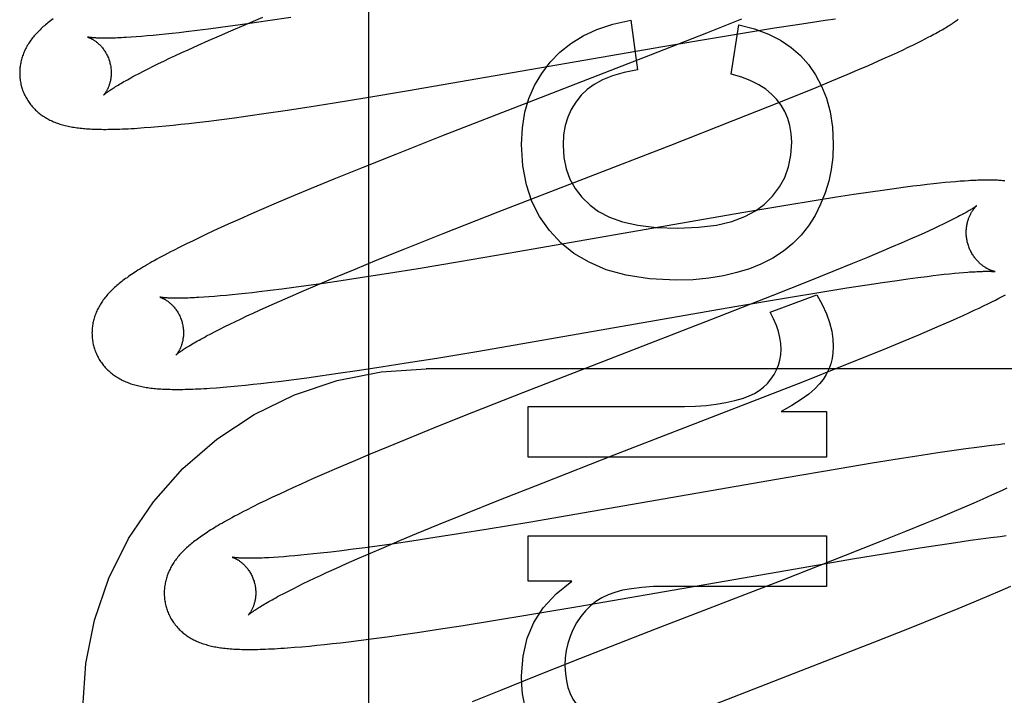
# Model space of a CAD drawing. Header units: inches. Extents: x 0 to 293, y 0 to 190.
# Tile 28 of 75: x 96.126 to 96.341, y 96.919 to 97.067. Entities that reach past the tile are written whole.
import ezdxf

# ---------------------------------------------------------------- set-up
doc = ezdxf.new("R2010")
doc.units = ezdxf.units.IN
doc.header["$LTSCALE"] = 16.12069
doc.header["$MEASUREMENT"] = 0
doc.linetypes.add('HIDDEN', pattern=[0.2, 0.1, -0.1])
doc.layers.add('DEFAULT_2', color=8, linetype='HIDDEN')

msp = doc.modelspace()

# ---------------------------------------------------------------- linework, layer by layer
at = {"layer": 'DEFAULT_2', "color": 8, "linetype": 'HIDDEN'}
for p, q in [((96.20216, 93.52196), (96.20216, 99.02247)), ((96.17197, 97.0646), (96.17541, 97.06607)), ((96.17616, 97.0662), (96.17243, 97.06567)), ((96.17541, 97.06607), (96.17899, 97.06757)), ((96.18005, 97.06677), (96.17616, 97.0662)), ((96.18509, 97.06753), (96.18005, 97.06677)), ((96.25941, 97.06693), (96.26083, 97.05606)), ((96.28359, 97.06715), (96.27593, 97.0641)), ((96.29526, 97.06594), (96.29864, 97.06645)), ((96.29864, 97.06645), (96.30185, 97.06691)), ((96.30185, 97.06691), (96.30413, 97.06723)), ((96.15917, 97.06402), (96.15772, 97.06386)), ((96.16067, 97.06418), (96.15917, 97.06402)), ((96.16221, 97.06436), (96.16067, 97.06418)), ((96.16462, 97.06465), (96.16221, 97.06436)), ((96.16713, 97.06496), (96.16462, 97.06465)), ((96.16973, 97.06531), (96.16713, 97.06496)), ((96.16949, 97.06353), (96.17197, 97.0646)), ((96.17243, 97.06567), (96.16973, 97.06531)), ((96.27593, 97.0641), (96.26361, 97.05929)), ((96.2781, 97.06318), (96.28511, 97.06433)), ((96.28133, 97.05514), (96.28299, 97.06588)), ((96.28511, 97.06433), (96.29079, 97.06525)), ((96.29079, 97.06525), (96.29526, 97.06594)), ((96.15129, 97.06329), (96.15018, 97.06321)), ((96.15247, 97.06338), (96.15129, 97.06329)), ((96.1537, 97.06348), (96.15247, 97.06338)), ((96.15499, 97.0636), (96.1537, 97.06348)), ((96.15633, 97.06372), (96.15499, 97.0636)), ((96.15772, 97.06386), (96.15633, 97.06372)), ((96.16482, 97.06147), (96.16711, 97.06248)), ((96.16711, 97.06248), (96.16949, 97.06353)), ((96.26635, 97.06118), (96.2781, 97.06318)), ((96.32102, 97.06151), (96.32199, 97.06198)), ((96.32199, 97.06198), (96.32288, 97.06243)), ((96.32288, 97.06243), (96.32372, 97.06285)), ((96.32372, 97.06285), (96.3245, 97.06326)), ((96.1599, 97.05922), (96.16125, 97.05984)), ((96.16125, 97.05984), (96.16264, 97.06048)), ((96.16264, 97.06048), (96.16482, 97.06147)), ((96.2104, 97.05147), (96.26635, 97.06118)), ((96.31634, 97.05931), (96.31765, 97.05991)), ((96.31765, 97.05991), (96.31886, 97.06048)), ((96.31886, 97.06048), (96.31998, 97.06101)), ((96.31998, 97.06101), (96.32102, 97.06151)), ((96.15502, 97.05688), (96.15616, 97.05744)), ((96.15616, 97.05744), (96.15736, 97.05801)), ((96.15736, 97.05801), (96.1586, 97.05861)), ((96.1586, 97.05861), (96.1599, 97.05922)), ((96.26361, 97.05929), (96.23714, 97.04904)), ((96.31129, 97.05707), (96.31351, 97.05804)), ((96.31351, 97.05804), (96.31495, 97.05868)), ((96.31495, 97.05868), (96.31634, 97.05931)), ((96.15102, 97.05483), (96.15194, 97.05531)), ((96.15194, 97.05531), (96.15291, 97.05581)), ((96.15291, 97.05581), (96.15394, 97.05634)), ((96.15394, 97.05634), (96.15502, 97.05688)), ((96.30661, 97.05506), (96.309, 97.05608)), ((96.309, 97.05608), (96.31129, 97.05707)), ((96.29985, 97.05225), (96.3033, 97.05368)), ((96.3033, 97.05368), (96.30661, 97.05506)), ((96.20123, 97.04995), (96.2104, 97.05147)), ((96.29535, 97.05042), (96.29985, 97.05225)), ((96.1891, 97.04801), (96.19454, 97.04887)), ((96.19454, 97.04887), (96.20123, 97.04995)), ((96.23714, 97.04904), (96.21804, 97.0416)), ((96.28969, 97.04815), (96.29535, 97.05042)), ((96.17971, 97.0466), (96.18382, 97.04721)), ((96.18382, 97.04721), (96.1891, 97.04801)), ((96.28175, 97.04501), (96.28969, 97.04815)), ((96.16279, 97.04439), (96.16453, 97.04459)), ((96.16453, 97.04459), (96.16721, 97.04491)), ((96.16721, 97.04491), (96.16997, 97.04526)), ((96.16997, 97.04526), (96.17281, 97.04564)), ((96.17281, 97.04564), (96.17572, 97.04604)), ((96.17572, 97.04604), (96.17971, 97.0466)), ((96.26809, 97.03967), (96.28175, 97.04501)), ((96.15302, 97.04346), (96.15454, 97.04358)), ((96.15454, 97.04358), (96.15612, 97.04371)), ((96.15612, 97.04371), (96.15775, 97.04386)), ((96.15775, 97.04386), (96.1594, 97.04403)), ((96.1594, 97.04403), (96.16108, 97.0442)), ((96.16108, 97.0442), (96.16279, 97.04439)), ((96.21804, 97.0416), (96.20816, 97.0377)), ((96.23036, 97.02505), (96.26809, 97.03967)), ((96.20816, 97.0377), (96.20071, 97.03472)), ((96.20071, 97.03472), (96.19452, 97.03221)), ((96.19452, 97.03221), (96.18952, 97.03015)), ((96.3303, 97.03166), (96.32922, 97.03157)), ((96.33131, 97.03174), (96.3303, 97.03166)), ((96.33226, 97.03181), (96.33131, 97.03174)), ((96.18952, 97.03015), (96.18565, 97.02854)), ((96.31438, 97.02976), (96.31174, 97.02938)), ((96.31693, 97.03011), (96.31438, 97.02976)), ((96.3194, 97.03045), (96.31693, 97.03011)), ((96.32101, 97.03065), (96.3194, 97.03045)), ((96.32258, 97.03085), (96.32101, 97.03065)), ((96.32409, 97.03103), (96.32258, 97.03085)), ((96.32551, 97.03119), (96.32409, 97.03103)), ((96.32683, 97.03133), (96.32551, 97.03119)), ((96.32807, 97.03146), (96.32683, 97.03133)), ((96.32922, 97.03157), (96.32807, 97.03146)), ((96.18565, 97.02854), (96.1819, 97.02695)), ((96.29941, 97.02747), (96.29327, 97.02646)), ((96.30432, 97.02825), (96.29941, 97.02747)), ((96.3081, 97.02883), (96.30432, 97.02825)), ((96.31174, 97.02938), (96.3081, 97.02883)), ((96.17917, 97.02578), (96.17652, 97.02463)), ((96.1819, 97.02695), (96.17917, 97.02578)), ((96.29327, 97.02646), (96.28361, 97.02483)), ((96.17394, 97.02349), (96.17143, 97.02237)), ((96.17652, 97.02463), (96.17394, 97.02349)), ((96.2184, 97.02035), (96.23036, 97.02505)), ((96.28361, 97.02483), (96.23469, 97.01632)), ((96.32935, 97.02323), (96.32852, 97.02282)), ((96.33013, 97.02362), (96.32935, 97.02323)), ((96.16823, 97.02091), (96.1667, 97.02019)), ((96.16981, 97.02163), (96.16823, 97.02091)), ((96.17143, 97.02237), (96.16981, 97.02163)), ((96.32458, 97.02096), (96.32346, 97.02044)), ((96.32565, 97.02145), (96.32458, 97.02096)), ((96.32666, 97.02193), (96.32565, 97.02145)), ((96.32762, 97.02238), (96.32666, 97.02193)), ((96.32852, 97.02282), (96.32762, 97.02238)), ((96.16372, 97.01878), (96.16227, 97.01807)), ((96.16519, 97.01948), (96.16372, 97.01878)), ((96.1667, 97.02019), (96.16519, 97.01948)), ((96.21002, 97.01701), (96.2184, 97.02035)), ((96.32042, 97.01909), (96.31844, 97.01823)), ((96.32228, 97.01992), (96.32042, 97.01909)), ((96.32346, 97.02044), (96.32228, 97.01992)), ((96.16084, 97.01735), (96.15945, 97.01665)), ((96.16227, 97.01807), (96.16084, 97.01735)), ((96.20398, 97.01457), (96.21002, 97.01701)), ((96.31636, 97.01733), (96.31416, 97.0164)), ((96.31844, 97.01823), (96.31636, 97.01733)), ((96.19913, 97.01259), (96.20398, 97.01457)), ((96.23469, 97.01632), (96.22192, 97.01414)), ((96.31109, 97.01511), (96.30784, 97.01377)), ((96.31416, 97.0164), (96.31109, 97.01511)), ((96.19448, 97.01065), (96.19913, 97.01259)), ((96.21293, 97.01265), (96.20641, 97.01161)), ((96.22192, 97.01414), (96.21293, 97.01265)), ((96.30784, 97.01377), (96.30355, 97.01203)), ((96.19091, 97.00915), (96.19448, 97.01065)), ((96.20117, 97.01078), (96.19611, 97.01002)), ((96.20641, 97.01161), (96.20117, 97.01078)), ((96.30355, 97.01203), (96.29811, 97.00985)), ((96.31439, 97.00965), (96.3176, 97.01011)), ((96.3176, 97.01011), (96.31988, 97.01043)), ((96.31988, 97.01043), (96.32206, 97.01072)), ((96.32206, 97.01072), (96.32412, 97.01098)), ((96.32412, 97.01098), (96.32542, 97.01114)), ((96.32542, 97.01114), (96.32668, 97.01129)), ((96.32668, 97.01129), (96.32787, 97.01143)), ((96.32787, 97.01143), (96.32901, 97.01155)), ((96.32901, 97.01155), (96.33009, 97.01166)), ((96.33009, 97.01166), (96.33112, 97.01175)), ((96.33112, 97.01175), (96.33208, 97.01183)), ((96.18313, 97.0082), (96.18061, 97.00788)), ((96.18575, 97.00855), (96.18313, 97.0082)), ((96.18846, 97.00892), (96.18575, 97.00855)), ((96.18749, 97.00769), (96.19091, 97.00915)), ((96.19221, 97.00945), (96.18846, 97.00892)), ((96.19611, 97.01002), (96.19221, 97.00945)), ((96.29811, 97.00985), (96.2904, 97.00679)), ((96.30086, 97.00754), (96.30654, 97.00845)), ((96.30654, 97.00845), (96.311, 97.00914)), ((96.311, 97.00914), (96.31439, 97.00965)), ((96.16721, 97.00651), (96.16608, 97.00643)), ((96.16839, 97.0066), (96.16721, 97.00651)), ((96.16963, 97.0067), (96.16839, 97.0066)), ((96.17093, 97.00682), (96.16963, 97.0067)), ((96.17228, 97.00695), (96.17093, 97.00682)), ((96.17368, 97.00709), (96.17228, 97.00695)), ((96.17514, 97.00724), (96.17368, 97.00709)), ((96.17664, 97.00741), (96.17514, 97.00724)), ((96.17819, 97.00759), (96.17664, 97.00741)), ((96.18061, 97.00788), (96.17819, 97.00759)), ((96.18266, 97.00558), (96.18502, 97.00662)), ((96.18502, 97.00662), (96.18749, 97.00769)), ((96.2904, 97.00679), (96.27698, 97.00155)), ((96.2821, 97.00438), (96.29384, 97.00638)), ((96.2898, 97.00314), (96.30005, 97.00695)), ((96.29384, 97.00638), (96.30086, 97.00754)), ((96.33823, 97.00542), (96.33904, 97.00582)), ((96.33904, 97.00582), (96.33981, 97.00622)), ((96.33981, 97.00622), (96.34053, 97.0066)), ((96.34053, 97.0066), (96.34121, 97.00696)), ((96.17822, 97.00359), (96.18039, 97.00457)), ((96.18039, 97.00457), (96.18266, 97.00558)), ((96.22616, 96.99467), (96.2821, 97.00438)), ((96.33439, 97.00357), (96.33546, 97.00407)), ((96.33546, 97.00407), (96.33645, 97.00454)), ((96.33645, 97.00454), (96.33737, 97.00499)), ((96.33737, 97.00499), (96.33823, 97.00542)), ((96.17298, 97.00114), (96.17421, 97.00173)), ((96.17421, 97.00173), (96.1755, 97.00234)), ((96.1755, 97.00234), (96.17684, 97.00296)), ((96.17684, 97.00296), (96.17822, 97.00359)), ((96.27698, 97.00155), (96.23594, 96.98564)), ((96.32923, 97.00122), (96.33065, 97.00185)), ((96.33065, 97.00185), (96.33199, 97.00246)), ((96.33199, 97.00246), (96.33324, 97.00303)), ((96.33324, 97.00303), (96.33439, 97.00357)), ((96.16856, 96.99895), (96.16959, 96.99947)), ((96.16959, 96.99947), (96.17066, 97.00001)), ((96.17066, 97.00001), (96.17179, 97.00057)), ((96.17179, 97.00057), (96.17298, 97.00114)), ((96.32466, 96.99924), (96.32698, 97.00023)), ((96.32698, 97.00023), (96.32923, 97.00122)), ((96.1667, 96.99798), (96.1676, 96.99845)), ((96.1676, 96.99845), (96.16856, 96.99895)), ((96.31894, 96.99683), (96.32227, 96.99822)), ((96.32227, 96.99822), (96.32466, 96.99924)), ((96.31095, 96.99355), (96.31548, 96.9954)), ((96.31548, 96.9954), (96.31894, 96.99683)), ((96.21029, 96.99207), (96.21699, 96.99315)), ((96.21699, 96.99315), (96.22616, 96.99467)), ((96.30527, 96.99127), (96.31095, 96.99355)), ((96.19958, 96.99041), (96.20486, 96.99122)), ((96.20486, 96.99122), (96.21029, 96.99207)), ((96.68966, 96.9908), (96.21466, 96.9908)), ((96.29729, 96.98812), (96.30527, 96.99127)), ((96.18574, 96.98847), (96.18858, 96.98884)), ((96.18858, 96.98884), (96.19149, 96.98924)), ((96.19149, 96.98924), (96.19547, 96.98981)), ((96.19547, 96.98981), (96.19958, 96.99041)), ((96.16883, 96.98667), (96.17032, 96.98678)), ((96.17032, 96.98678), (96.17189, 96.98692)), ((96.17189, 96.98692), (96.17351, 96.98707)), ((96.17351, 96.98707), (96.17517, 96.98723)), ((96.17517, 96.98723), (96.17685, 96.98741)), ((96.17685, 96.98741), (96.17856, 96.9876)), ((96.17856, 96.9876), (96.1803, 96.9878)), ((96.1803, 96.9878), (96.18298, 96.98812)), ((96.18298, 96.98812), (96.18574, 96.98847)), ((96.28248, 96.98234), (96.29729, 96.98812)), ((96.23594, 96.98564), (96.22498, 96.98132)), ((96.23694, 96.97152), (96.23694, 96.98258)), ((96.23694, 96.98258), (96.27108, 96.98258)), ((96.25576, 96.972), (96.28248, 96.98234)), ((96.22498, 96.98132), (96.21753, 96.97834)), ((96.29226, 96.98147), (96.30214, 96.98147)), ((96.30214, 96.98147), (96.30214, 96.97152)), ((96.21753, 96.97834), (96.21133, 96.97583)), ((96.21133, 96.97583), (96.20633, 96.97378)), ((96.20633, 96.97378), (96.20245, 96.97217)), ((96.33499, 96.97363), (96.33254, 96.9733)), ((96.33659, 96.97384), (96.33499, 96.97363)), ((96.33816, 96.97403), (96.33659, 96.97384)), ((96.33967, 96.97421), (96.33816, 96.97403)), ((96.34109, 96.97438), (96.33967, 96.97421)), ((96.20245, 96.97217), (96.19868, 96.97058)), ((96.30214, 96.97152), (96.23694, 96.97152)), ((96.24022, 96.96593), (96.25576, 96.972)), ((96.32283, 96.97188), (96.31807, 96.97113)), ((96.32649, 96.97243), (96.32283, 96.97188)), ((96.33, 96.97294), (96.32649, 96.97243)), ((96.33254, 96.9733), (96.33, 96.97294)), ((96.19868, 96.97058), (96.19504, 96.96902)), ((96.3121, 96.97017), (96.30488, 96.96897)), ((96.31807, 96.97113), (96.3121, 96.97017)), ((96.19239, 96.96787), (96.18982, 96.96674)), ((96.19504, 96.96902), (96.19239, 96.96787)), ((96.30488, 96.96897), (96.29285, 96.96692)), ((96.18733, 96.96563), (96.18571, 96.96489)), ((96.18982, 96.96674), (96.18733, 96.96563)), ((96.23055, 96.96211), (96.24022, 96.96593)), ((96.29285, 96.96692), (96.25095, 96.95961)), ((96.18259, 96.96345), (96.18109, 96.96274)), ((96.18413, 96.96417), (96.18259, 96.96345)), ((96.18571, 96.96489), (96.18413, 96.96417)), ((96.33818, 96.96317), (96.33632, 96.96235)), ((96.33936, 96.9637), (96.33818, 96.96317)), ((96.34048, 96.96422), (96.33936, 96.9637)), ((96.34155, 96.96471), (96.34048, 96.96422)), ((96.1768, 96.96065), (96.17542, 96.95995)), ((96.17821, 96.96135), (96.1768, 96.96065)), ((96.17964, 96.96205), (96.17821, 96.96135)), ((96.18109, 96.96274), (96.17964, 96.96205)), ((96.2233, 96.95921), (96.23055, 96.96211)), ((96.33434, 96.96148), (96.33225, 96.96058)), ((96.33632, 96.96235), (96.33434, 96.96148)), ((96.21734, 96.95679), (96.2233, 96.95921)), ((96.25095, 96.95961), (96.23712, 96.95725)), ((96.33005, 96.95965), (96.32696, 96.95836)), ((96.33225, 96.96058), (96.33005, 96.95965)), ((96.21257, 96.95482), (96.21734, 96.95679)), ((96.23712, 96.95725), (96.22821, 96.95578)), ((96.3237, 96.95701), (96.3194, 96.95526)), ((96.32696, 96.95836), (96.3237, 96.95701)), ((96.2089, 96.95329), (96.21257, 96.95482)), ((96.22176, 96.95474), (96.21657, 96.95393)), ((96.22821, 96.95578), (96.22176, 96.95474)), ((96.23694, 96.94445), (96.23694, 96.95434)), ((96.23694, 96.95434), (96.30214, 96.95434)), ((96.30214, 96.95434), (96.30214, 96.94328)), ((96.3194, 96.95526), (96.31393, 96.95307)), ((96.338, 96.95395), (96.34005, 96.95421)), ((96.34005, 96.95421), (96.34135, 96.95437)), ((96.20399, 96.95209), (96.20131, 96.95172)), ((96.2077, 96.95261), (96.20399, 96.95209)), ((96.20538, 96.9518), (96.2089, 96.95329)), ((96.21156, 96.95318), (96.2077, 96.95261)), ((96.21657, 96.95393), (96.21156, 96.95318)), ((96.31393, 96.95307), (96.30618, 96.95)), ((96.32253, 96.95169), (96.32698, 96.95238)), ((96.32698, 96.95238), (96.33036, 96.95288)), ((96.33036, 96.95288), (96.33356, 96.95334)), ((96.33356, 96.95334), (96.33583, 96.95366)), ((96.33583, 96.95366), (96.338, 96.95395)), ((96.18599, 96.94996), (96.18473, 96.94985)), ((96.1873, 96.95008), (96.18599, 96.94996)), ((96.18866, 96.95022), (96.1873, 96.95008)), ((96.19008, 96.95036), (96.18866, 96.95022)), ((96.19154, 96.95052), (96.19008, 96.95036)), ((96.19383, 96.95078), (96.19154, 96.95052)), ((96.19622, 96.95107), (96.19383, 96.95078)), ((96.19872, 96.95138), (96.19622, 96.95107)), ((96.20131, 96.95172), (96.19872, 96.95138)), ((96.19958, 96.94929), (96.20201, 96.95035)), ((96.20201, 96.95035), (96.20538, 96.9518)), ((96.30618, 96.95), (96.2927, 96.94473)), ((96.30783, 96.94928), (96.31687, 96.95078)), ((96.31687, 96.95078), (96.32253, 96.95169)), ((96.18239, 96.94967), (96.18131, 96.9496)), ((96.18353, 96.94976), (96.18239, 96.94967)), ((96.18473, 96.94985), (96.18353, 96.94976)), ((96.19504, 96.94727), (96.19726, 96.94826)), ((96.19726, 96.94826), (96.19958, 96.94929)), ((96.29703, 96.94744), (96.30783, 96.94928)), ((96.19026, 96.94506), (96.19157, 96.94567)), ((96.19157, 96.94567), (96.19292, 96.9463)), ((96.19292, 96.9463), (96.19504, 96.94727)), ((96.24781, 96.93888), (96.29703, 96.94744)), ((96.18667, 96.94333), (96.18781, 96.94389)), ((96.18781, 96.94389), (96.18901, 96.94447)), ((96.18901, 96.94447), (96.19026, 96.94506)), ((96.24652, 96.94445), (96.23694, 96.94445)), ((96.2927, 96.94473), (96.26495, 96.93399)), ((96.18265, 96.94127), (96.18357, 96.94176)), ((96.18357, 96.94176), (96.18455, 96.94226)), ((96.18455, 96.94226), (96.18558, 96.94278)), ((96.18558, 96.94278), (96.18667, 96.94333)), ((96.30214, 96.94328), (96.26721, 96.94328)), ((96.33437, 96.93988), (96.33769, 96.94127)), ((96.33769, 96.94127), (96.3401, 96.94229)), ((96.3401, 96.94229), (96.34244, 96.9433)), ((96.33089, 96.93845), (96.33437, 96.93988)), ((96.22936, 96.9358), (96.23732, 96.93711)), ((96.23732, 96.93711), (96.24781, 96.93888)), ((96.32636, 96.93661), (96.33089, 96.93845)), ((96.22273, 96.93475), (96.22936, 96.9358)), ((96.32066, 96.93432), (96.32636, 96.93661)), ((96.20616, 96.9323), (96.20913, 96.93271)), ((96.20913, 96.93271), (96.21319, 96.9333)), ((96.21319, 96.9333), (96.21736, 96.93392)), ((96.21736, 96.93392), (96.22273, 96.93475)), ((96.26495, 96.93399), (96.24813, 96.92743)), ((96.31268, 96.93117), (96.32066, 96.93432)), ((96.19079, 96.93042), (96.19246, 96.9306)), ((96.19246, 96.9306), (96.19417, 96.93078)), ((96.19417, 96.93078), (96.19592, 96.93098)), ((96.19592, 96.93098), (96.1977, 96.9312)), ((96.1977, 96.9312), (96.20045, 96.93154)), ((96.20045, 96.93154), (96.20326, 96.9319)), ((96.20326, 96.9319), (96.20616, 96.9323)), ((96.29788, 96.92539), (96.31268, 96.93117)), ((96.18592, 96.92998), (96.18752, 96.93011)), ((96.18752, 96.93011), (96.18914, 96.93026)), ((96.18914, 96.93026), (96.19079, 96.93042)), ((96.24813, 96.92743), (96.23829, 96.92354)), ((96.26228, 96.9116), (96.29788, 96.92539)), ((96.23829, 96.92354), (96.23088, 96.92057)), ((96.23088, 96.92057), (96.22473, 96.91806))]:
    msp.add_line(p, q, dxfattribs=at)
for points in [[(96.13313, 97.06722), (96.13285, 97.06701), (96.13256, 97.06679), (96.13229, 97.06658), (96.13202, 97.06637), (96.13176, 97.06616), (96.1315, 97.06594), (96.13125, 97.06573)], [(96.24179, 97.05778), (96.24388, 97.05994), (96.24627, 97.06184), (96.24894, 97.06351), (96.25198, 97.06492), (96.25548, 97.06605), (96.25941, 97.06693)], [(96.3245, 97.06326), (96.32488, 97.06346), (96.32524, 97.06365), (96.3256, 97.06385), (96.32594, 97.06403), (96.32628, 97.06422), (96.3266, 97.0644), (96.32692, 97.06458), (96.32723, 97.06476), (96.32752, 97.06493), (96.32781, 97.0651), (96.3281, 97.06527), (96.32837, 97.06544), (96.32864, 97.0656), (96.3289, 97.06576), (96.32915, 97.06592), (96.32939, 97.06608), (96.32963, 97.06624), (96.32986, 97.06639), (96.33009, 97.06655), (96.33031, 97.0667), (96.33052, 97.06685), (96.33073, 97.067), (96.33093, 97.06714)], [(96.13125, 97.06573), (96.131, 97.06552), (96.13076, 97.0653), (96.13053, 97.06508), (96.1303, 97.06486), (96.13007, 97.06464), (96.12986, 97.06442), (96.12964, 97.0642), (96.12943, 97.06398), (96.12923, 97.06375), (96.12904, 97.06352), (96.12884, 97.0633), (96.12866, 97.06306), (96.12848, 97.06283), (96.12831, 97.0626), (96.12814, 97.06236), (96.12798, 97.06212), (96.12782, 97.06188), (96.12767, 97.06164), (96.12752, 97.0614), (96.12738, 97.06115), (96.12725, 97.0609), (96.12712, 97.06065), (96.127, 97.0604), (96.12688, 97.06015), (96.12677, 97.0599), (96.12667, 97.05965), (96.12658, 97.0594), (96.12649, 97.05915), (96.1264, 97.05889), (96.12632, 97.05864), (96.12625, 97.05838), (96.12618, 97.05811), (96.12612, 97.05785), (96.12607, 97.05758), (96.12602, 97.05732), (96.12597, 97.05705), (96.12594, 97.05678), (96.12591, 97.0565), (96.12588, 97.05623), (96.12587, 97.05596), (96.12585, 97.05568), (96.12585, 97.0554), (96.12585, 97.05513), (96.12586, 97.05485), (96.12588, 97.05457), (96.12591, 97.05429), (96.12594, 97.05402), (96.12597, 97.05374), (96.12602, 97.05347), (96.12607, 97.05319), (96.12613, 97.05292), (96.1262, 97.05265), (96.12626, 97.05241)], [(96.28299, 97.06588), (96.2864, 97.06501), (96.28944, 97.0639), (96.29207, 97.06256), (96.29438, 97.06099), (96.29643, 97.05921), (96.2982, 97.05722)], [(96.14069, 97.06324), (96.14067, 97.06324), (96.14066, 97.06324), (96.14067, 97.06324), (96.14068, 97.06324), (96.1407, 97.06323), (96.14073, 97.06322), (96.14077, 97.06321), (96.14081, 97.0632), (96.14086, 97.06318), (96.14092, 97.06316), (96.14098, 97.06314), (96.14104, 97.06311), (96.14112, 97.06308), (96.14119, 97.06305), (96.14127, 97.06301), (96.14136, 97.06297), (96.14145, 97.06292), (96.14154, 97.06288), (96.14164, 97.06282), (96.14174, 97.06277), (96.14185, 97.06271), (96.14195, 97.06264), (96.14206, 97.06257), (96.14218, 97.0625), (96.14229, 97.06242), (96.14241, 97.06233), (96.14253, 97.06225), (96.14265, 97.06215), (96.14278, 97.06205), (96.1429, 97.06194), (96.14303, 97.06183), (96.14316, 97.06171), (96.14329, 97.06159), (96.14342, 97.06145), (96.14355, 97.06132), (96.14369, 97.06117), (96.14382, 97.06102), (96.14395, 97.06086), (96.14408, 97.06069), (96.14421, 97.06052), (96.14433, 97.06034), (96.14446, 97.06015), (96.14458, 97.05996), (96.1447, 97.05976), (96.14481, 97.05955), (96.14492, 97.05934), (96.14503, 97.05913), (96.14512, 97.05891), (96.14522, 97.05868), (96.14531, 97.05845), (96.14539, 97.05822), (96.14547, 97.05798), (96.14553, 97.05777)], [(96.15018, 97.06321), (96.14912, 97.06315), (96.14861, 97.06312), (96.14812, 97.0631), (96.14765, 97.06308), (96.14719, 97.06306), (96.14675, 97.06304), (96.14632, 97.06303), (96.14591, 97.06302), (96.14551, 97.06301), (96.14513, 97.06301), (96.14477, 97.063), (96.14442, 97.063), (96.14409, 97.06301), (96.14378, 97.06301), (96.14348, 97.06301), (96.1432, 97.06302), (96.14294, 97.06303), (96.14269, 97.06304), (96.14246, 97.06305), (96.14225, 97.06306), (96.14205, 97.06308), (96.14186, 97.06309), (96.14169, 97.0631), (96.14154, 97.06312), (96.1414, 97.06313), (96.14127, 97.06315), (96.14115, 97.06316), (96.14105, 97.06318), (96.14096, 97.06319), (96.14089, 97.0632), (96.14082, 97.06321), (96.14077, 97.06322), (96.14073, 97.06323), (96.1407, 97.06323), (96.14069, 97.06324)], [(96.14553, 97.05777), (96.14558, 97.05756), (96.14564, 97.05732), (96.14569, 97.05708), (96.14573, 97.05683), (96.14577, 97.05659), (96.1458, 97.05635), (96.14582, 97.05611), (96.14583, 97.05587), (96.14584, 97.05564), (96.14584, 97.05541), (96.14584, 97.05518), (96.14583, 97.05495), (96.14581, 97.05473), (96.14579, 97.05452), (96.14577, 97.05431), (96.14574, 97.05411), (96.1457, 97.05391), (96.14567, 97.05372), (96.14563, 97.05353), (96.14558, 97.05335), (96.14553, 97.05317), (96.14548, 97.05301), (96.14543, 97.05284), (96.14538, 97.05269), (96.14533, 97.05254), (96.14527, 97.05239), (96.14521, 97.05225), (96.14515, 97.05212), (96.1451, 97.05199), (96.14504, 97.05187), (96.14498, 97.05175), (96.14492, 97.05164), (96.14486, 97.05154), (96.14481, 97.05144), (96.14475, 97.05134), (96.14469, 97.05125), (96.14464, 97.05117), (96.14459, 97.05109), (96.14454, 97.05102), (96.14449, 97.05095), (96.14444, 97.05089), (96.1444, 97.05083), (96.14436, 97.05078), (96.14432, 97.05073), (96.14429, 97.05069), (96.14426, 97.05066), (96.14423, 97.05063), (96.14421, 97.05061), (96.1442, 97.05059), (96.14419, 97.05058), (96.14418, 97.05057)], [(96.23547, 97.03979), (96.23568, 97.04345), (96.23623, 97.04681), (96.23712, 97.04985), (96.23834, 97.05264), (96.2399, 97.0553), (96.24179, 97.05778)], [(96.26083, 97.05606), (96.25793, 97.0555), (96.25538, 97.05478), (96.25321, 97.0539), (96.25137, 97.05289), (96.24981, 97.05177), (96.24855, 97.05054)], [(96.2982, 97.05722), (96.29976, 97.05501), (96.30106, 97.05255), (96.30213, 97.04988), (96.30292, 97.0469), (96.30341, 97.04355), (96.30361, 97.03985)], [(96.14418, 97.05058), (96.14419, 97.05058), (96.14421, 97.0506), (96.14423, 97.05062), (96.14426, 97.05065), (96.14431, 97.05069), (96.14436, 97.05073), (96.14442, 97.05078), (96.14449, 97.05084), (96.14457, 97.0509), (96.14466, 97.05097), (96.14476, 97.05105), (96.14488, 97.05114), (96.14501, 97.05123), (96.14515, 97.05134), (96.1453, 97.05144), (96.14547, 97.05156), (96.14566, 97.05169), (96.14585, 97.05182), (96.14606, 97.05196), (96.14629, 97.0521), (96.14653, 97.05226), (96.14679, 97.05242), (96.14706, 97.05258), (96.14734, 97.05276), (96.14764, 97.05294), (96.14796, 97.05312), (96.14829, 97.05332), (96.14863, 97.05351), (96.14899, 97.05372), (96.14937, 97.05393), (96.14976, 97.05415), (96.15017, 97.05437), (96.15059, 97.0546), (96.15102, 97.05483)], [(96.29121, 97.04968), (96.29014, 97.05081), (96.28885, 97.05186), (96.28735, 97.05283), (96.28561, 97.05371), (96.2836, 97.05448), (96.28133, 97.05514)], [(96.12626, 97.05241), (96.12632, 97.05219), (96.12641, 97.05192), (96.1265, 97.05166), (96.12659, 97.05139), (96.1267, 97.05114), (96.12681, 97.05088), (96.12692, 97.05063), (96.12705, 97.05038), (96.12718, 97.05013), (96.12731, 97.04989), (96.12745, 97.04965), (96.1276, 97.04941), (96.12775, 97.04918), (96.1279, 97.04896), (96.12806, 97.04873), (96.12823, 97.04852), (96.1284, 97.0483), (96.12858, 97.0481), (96.12876, 97.04789), (96.12894, 97.04769), (96.12913, 97.0475), (96.12932, 97.04731), (96.12952, 97.04712), (96.12972, 97.04694), (96.12992, 97.04677), (96.13013, 97.0466), (96.13034, 97.04643), (96.13056, 97.04627), (96.13078, 97.04611), (96.13101, 97.04596), (96.13124, 97.04581), (96.13148, 97.04566), (96.13172, 97.04552), (96.13197, 97.04538), (96.13222, 97.04524), (96.13247, 97.04511), (96.13273, 97.04499), (96.13299, 97.04487), (96.13326, 97.04475), (96.13353, 97.04464), (96.1338, 97.04454), (96.13408, 97.04443), (96.13436, 97.04434), (96.13464, 97.04424), (96.13493, 97.04415), (96.13522, 97.04407), (96.13552, 97.04399), (96.13582, 97.04391), (96.13613, 97.04384), (96.13644, 97.04377), (96.13675, 97.04371), (96.13707, 97.04365), (96.13739, 97.04359), (96.13771, 97.04354), (96.13804, 97.04349), (96.13838, 97.04344), (96.13871, 97.0434), (96.13906, 97.04336), (96.1394, 97.04332), (96.13976, 97.04328), (96.14012, 97.04325), (96.14048, 97.04322), (96.14086, 97.0432), (96.14124, 97.04318), (96.14163, 97.04316), (96.14203, 97.04314), (96.14243, 97.04312), (96.14285, 97.04311), (96.14328, 97.0431), (96.14372, 97.0431), (96.14417, 97.04309), (96.14464, 97.04309), (96.14512, 97.0431), (96.14561, 97.0431), (96.14612, 97.04311), (96.14665, 97.04312), (96.1472, 97.04314), (96.14776, 97.04316), (96.14835, 97.04318), (96.14896, 97.04321), (96.14958, 97.04324), (96.15023, 97.04327), (96.1509, 97.04331), (96.15159, 97.04336), (96.15302, 97.04346)], [(96.24855, 97.05054), (96.24735, 97.04905), (96.24636, 97.04746), (96.24559, 97.04576), (96.24503, 97.04392), (96.24469, 97.04189), (96.24456, 97.03967)], [(96.29453, 97.04028), (96.29442, 97.04217), (96.29413, 97.04391), (96.29367, 97.04549), (96.29303, 97.04697), (96.29221, 97.04837), (96.29121, 97.04968)], [(96.28853, 97.0267), (96.29036, 97.02853), (96.29185, 97.03051), (96.293, 97.03261), (96.29382, 97.0349), (96.29433, 97.03747), (96.29453, 97.04028)], [(96.24419, 97.01824), (96.2416, 97.02099), (96.23946, 97.02403), (96.23777, 97.02732), (96.23655, 97.03098), (96.23578, 97.03515), (96.23547, 97.03979)], [(96.24456, 97.03967), (96.24475, 97.03694), (96.24526, 97.03444), (96.24606, 97.03222), (96.2472, 97.03018), (96.24867, 97.02827), (96.25048, 97.0265)], [(96.30361, 97.03985), (96.3035, 97.03705), (96.30316, 97.03434), (96.30262, 97.03175), (96.30185, 97.02923), (96.30085, 97.02672), (96.29962, 97.02426)], [(96.34109, 97.03183), (96.34083, 97.03186), (96.34058, 97.03188), (96.34032, 97.0319), (96.34005, 97.03192), (96.33978, 97.03194), (96.33951, 97.03196), (96.33922, 97.03197), (96.33893, 97.03198), (96.33864, 97.03199), (96.33833, 97.032), (96.33802, 97.032), (96.3377, 97.03201), (96.33737, 97.03201), (96.33703, 97.03201), (96.33669, 97.032), (96.33633, 97.032), (96.33597, 97.03199), (96.3356, 97.03198), (96.33522, 97.03197), (96.33483, 97.03195), (96.33442, 97.03194), (96.33401, 97.03192), (96.33359, 97.03189), (96.33316, 97.03187), (96.33226, 97.03181)], [(96.25048, 97.0265), (96.25235, 97.02512), (96.25472, 97.02394), (96.25755, 97.02293), (96.26093, 97.02216), (96.26496, 97.02169), (96.2696, 97.0215)], [(96.2696, 97.0215), (96.27416, 97.0217), (96.27813, 97.02219), (96.28147, 97.02299), (96.28428, 97.02403), (96.28664, 97.02526), (96.28853, 97.0267)], [(96.33495, 97.02642), (96.33494, 97.02642), (96.33493, 97.0264), (96.33491, 97.02639), (96.33488, 97.02637), (96.33484, 97.02634), (96.33479, 97.0263), (96.33473, 97.02626), (96.33467, 97.02621), (96.33459, 97.02616), (96.3345, 97.0261), (96.3344, 97.02603), (96.33429, 97.02595), (96.33416, 97.02587), (96.33402, 97.02578), (96.33387, 97.02569), (96.3337, 97.02558), (96.33351, 97.02547), (96.33332, 97.02535), (96.3331, 97.02523), (96.33287, 97.0251), (96.33263, 97.02496), (96.33237, 97.02481), (96.3321, 97.02466), (96.33181, 97.02451), (96.33151, 97.02434), (96.33119, 97.02417), (96.33085, 97.024), (96.3305, 97.02381), (96.33013, 97.02362)], [(96.333, 97.01813), (96.33295, 97.01832), (96.33289, 97.01856), (96.33284, 97.01879), (96.3328, 97.01903), (96.33276, 97.01926), (96.33273, 97.01949), (96.3327, 97.01973), (96.33268, 97.01996), (96.33267, 97.02019), (96.33267, 97.02042), (96.33266, 97.02065), (96.33267, 97.02087), (96.33268, 97.02109), (96.33269, 97.02131), (96.33271, 97.02153), (96.33274, 97.02174), (96.33277, 97.02195), (96.3328, 97.02216), (96.33284, 97.02236), (96.33288, 97.02255), (96.33293, 97.02274), (96.33297, 97.02293), (96.33303, 97.02311), (96.33308, 97.02328), (96.33313, 97.02345), (96.33319, 97.02361), (96.33325, 97.02377), (96.33331, 97.02393), (96.33337, 97.02408), (96.33344, 97.02422), (96.3335, 97.02436), (96.33357, 97.0245), (96.33363, 97.02463), (96.3337, 97.02475), (96.33377, 97.02487), (96.33383, 97.02499), (96.3339, 97.0251), (96.33396, 97.0252), (96.33403, 97.0253), (96.33409, 97.0254), (96.33416, 97.0255), (96.33422, 97.02558), (96.33428, 97.02567), (96.33434, 97.02575), (96.3344, 97.02583), (96.33446, 97.0259), (96.33452, 97.02597), (96.33457, 97.02603), (96.33462, 97.02609), (96.33467, 97.02614), (96.33472, 97.02619), (96.33476, 97.02624), (96.3348, 97.02628), (96.33483, 97.02631), (96.33486, 97.02634), (96.33489, 97.02637), (96.33491, 97.02639), (96.33493, 97.02641), (96.33494, 97.02642), (96.33495, 97.02642)], [(96.29962, 97.02426), (96.29822, 97.02201), (96.29661, 97.01996), (96.29481, 97.01813), (96.29276, 97.01648), (96.29041, 97.01498), (96.28778, 97.01364)], [(96.15945, 97.01665), (96.15878, 97.01631), (96.15814, 97.01597), (96.15751, 97.01564), (96.15691, 97.01532), (96.15634, 97.01501), (96.15579, 97.01471), (96.15526, 97.01441), (96.15475, 97.01413), (96.15427, 97.01385), (96.1538, 97.01358), (96.15335, 97.01331), (96.15291, 97.01305), (96.1525, 97.0128), (96.15209, 97.01255), (96.1517, 97.01231), (96.15133, 97.01207), (96.15096, 97.01183), (96.15061, 97.0116), (96.15027, 97.01137), (96.14994, 97.01115), (96.14962, 97.01093), (96.1493, 97.0107), (96.149, 97.01049), (96.14871, 97.01027), (96.14842, 97.01005), (96.14814, 97.00984), (96.14787, 97.00962), (96.1476, 97.00941), (96.14734, 97.00919), (96.14708, 97.00898)], [(96.2693, 97.01014), (96.26347, 97.01046), (96.25836, 97.01122), (96.25399, 97.01244), (96.25024, 97.01405), (96.24696, 97.01598), (96.24419, 97.01824)], [(96.33895, 97.01203), (96.33895, 97.01203), (96.33894, 97.01203), (96.33893, 97.01203), (96.33891, 97.01204), (96.33888, 97.01204), (96.33884, 97.01205), (96.3388, 97.01206), (96.33875, 97.01207), (96.33869, 97.01209), (96.33863, 97.0121), (96.33857, 97.01212), (96.3385, 97.01214), (96.33842, 97.01217), (96.33835, 97.01219), (96.33826, 97.01222), (96.33818, 97.01225), (96.33808, 97.01229), (96.33799, 97.01233), (96.33789, 97.01237), (96.33779, 97.01241), (96.33769, 97.01246), (96.33759, 97.01251), (96.33748, 97.01256), (96.33737, 97.01262), (96.33725, 97.01268), (96.33714, 97.01274), (96.33702, 97.01281), (96.3369, 97.01288), (96.33677, 97.01296), (96.33665, 97.01304), (96.33652, 97.01313), (96.33639, 97.01322), (96.33626, 97.01332), (96.33613, 97.01342), (96.336, 97.01352), (96.33587, 97.01363), (96.33573, 97.01375), (96.33559, 97.01387), (96.33546, 97.014), (96.33532, 97.01413), (96.33518, 97.01427), (96.33505, 97.01442), (96.33491, 97.01457), (96.33478, 97.01473), (96.33465, 97.01489), (96.33452, 97.01506), (96.33439, 97.01523), (96.33426, 97.01541), (96.33414, 97.0156), (96.33402, 97.01579), (96.3339, 97.01598), (96.33379, 97.01619), (96.33368, 97.01639), (96.33357, 97.0166), (96.33347, 97.01681), (96.33338, 97.01703), (96.33329, 97.01725), (96.33321, 97.01747), (96.33313, 97.0177), (96.33306, 97.01793), (96.333, 97.01813)], [(96.28778, 97.01364), (96.28529, 97.01264), (96.28257, 97.0118), (96.27962, 97.0111), (96.27644, 97.01058), (96.273, 97.01026), (96.2693, 97.01014)], [(96.33208, 97.01183), (96.33298, 97.01191), (96.33341, 97.01194), (96.33382, 97.01197), (96.33421, 97.01199), (96.33459, 97.01201), (96.33495, 97.01203), (96.33529, 97.01205), (96.33561, 97.01206), (96.33591, 97.01207), (96.3362, 97.01208), (96.33647, 97.01209), (96.33672, 97.01209), (96.33696, 97.0121), (96.33718, 97.0121), (96.33739, 97.0121), (96.33758, 97.0121), (96.33776, 97.0121), (96.33792, 97.01209), (96.33807, 97.01209), (96.33821, 97.01208), (96.33833, 97.01208), (96.33844, 97.01207), (96.33854, 97.01207), (96.33863, 97.01206), (96.3387, 97.01205), (96.33877, 97.01205), (96.33882, 97.01204), (96.33887, 97.01204), (96.3389, 97.01203), (96.33893, 97.01203), (96.33894, 97.01203), (96.33895, 97.01203)], [(96.14708, 97.00898), (96.14684, 97.00876), (96.14659, 97.00855), (96.14636, 97.00833), (96.14613, 97.00811), (96.1459, 97.00789), (96.14568, 97.00767), (96.14547, 97.00745), (96.14526, 97.00722), (96.14505, 97.007), (96.14486, 97.00677), (96.14466, 97.00654), (96.14448, 97.00631), (96.14429, 97.00607), (96.14412, 97.00584), (96.14395, 97.0056), (96.14379, 97.00536), (96.14363, 97.00512), (96.14348, 97.00488), (96.14333, 97.00463), (96.14319, 97.00439), (96.14305, 97.00414), (96.14292, 97.00389), (96.1428, 97.00364), (96.14268, 97.00339), (96.14257, 97.00314), (96.14247, 97.00289), (96.14238, 97.00263), (96.14228, 97.00238), (96.1422, 97.00212), (96.14212, 97.00186), (96.14205, 97.0016), (96.14198, 97.00134), (96.14192, 97.00108), (96.14186, 97.00081), (96.14181, 97.00054), (96.14177, 97.00027), (96.14173, 97), (96.1417, 96.99973), (96.14167, 96.99945), (96.14166, 96.99918), (96.14165, 96.9989), (96.14164, 96.99862), (96.14165, 96.99835), (96.14165, 96.99807), (96.14167, 96.99779), (96.1417, 96.99751), (96.14173, 96.99723), (96.14176, 96.99695), (96.14181, 96.99668), (96.14186, 96.9964), (96.14192, 96.99613), (96.14199, 96.99586), (96.14205, 96.99562)], [(96.15648, 97.00644), (96.15647, 97.00645), (96.15645, 97.00645), (96.15645, 97.00645), (96.15646, 97.00645), (96.15647, 97.00645), (96.15649, 97.00644), (96.15652, 97.00643), (96.15656, 97.00642), (96.1566, 97.00641), (96.15665, 97.00639), (96.1567, 97.00637), (96.15676, 97.00635), (96.15683, 97.00632), (96.1569, 97.00629), (96.15698, 97.00626), (96.15706, 97.00622), (96.15715, 97.00618), (96.15724, 97.00614), (96.15733, 97.00609), (96.15743, 97.00604), (96.15753, 97.00598), (96.15763, 97.00592), (96.15774, 97.00585), (96.15785, 97.00578), (96.15796, 97.00571), (96.15808, 97.00563), (96.1582, 97.00555), (96.15832, 97.00546), (96.15844, 97.00536), (96.15856, 97.00526), (96.15869, 97.00516), (96.15882, 97.00504), (96.15895, 97.00492), (96.15908, 97.0048), (96.15921, 97.00467), (96.15934, 97.00453), (96.15947, 97.00438), (96.1596, 97.00423), (96.15974, 97.00407), (96.15987, 97.00391), (96.15999, 97.00373), (96.16012, 97.00355), (96.16025, 97.00336), (96.16037, 97.00317), (96.16049, 97.00297), (96.1606, 97.00277), (96.16071, 97.00255), (96.16081, 97.00234), (96.16091, 97.00212), (96.16101, 97.00189), (96.1611, 97.00166), (96.16118, 97.00142), (96.16126, 97.00119), (96.16132, 97.00098)], [(96.16608, 97.00643), (96.16502, 97.00637), (96.16451, 97.00634), (96.16402, 97.00631), (96.16354, 97.00629), (96.16307, 97.00627), (96.16263, 97.00625), (96.1622, 97.00624), (96.16178, 97.00623), (96.16138, 97.00622), (96.161, 97.00622), (96.16063, 97.00621), (96.16028, 97.00621), (96.15995, 97.00621), (96.15963, 97.00622), (96.15933, 97.00622), (96.15904, 97.00623), (96.15878, 97.00624), (96.15853, 97.00625), (96.15829, 97.00626), (96.15807, 97.00627), (96.15787, 97.00628), (96.15768, 97.0063), (96.15751, 97.00631), (96.15735, 97.00633), (96.15721, 97.00634), (96.15708, 97.00635), (96.15696, 97.00637), (96.15686, 97.00638), (96.15676, 97.0064), (96.15669, 97.00641), (96.15662, 97.00642), (96.15656, 97.00643), (96.15652, 97.00644), (96.15649, 97.00644), (96.15648, 97.00644)], [(96.30005, 97.00695), (96.3012, 97.00485), (96.30212, 97.00283), (96.3028, 97.0009), (96.30326, 96.99905), (96.30354, 96.99728), (96.30361, 96.99559)], [(96.2922, 96.99504), (96.29214, 96.99631), (96.29195, 96.99761), (96.29164, 96.99893), (96.29119, 97.00029), (96.29057, 97.00169), (96.2898, 97.00314)], [(96.16132, 97.00098), (96.16137, 97.00077), (96.16143, 97.00053), (96.16148, 97.00029), (96.16152, 97.00004), (96.16156, 96.9998), (96.16159, 96.99956), (96.16161, 96.99932), (96.16162, 96.99909), (96.16163, 96.99885), (96.16163, 96.99862), (96.16163, 96.99839), (96.16162, 96.99817), (96.16161, 96.99795), (96.16159, 96.99773), (96.16156, 96.99753), (96.16153, 96.99732), (96.1615, 96.99712), (96.16146, 96.99693), (96.16142, 96.99674), (96.16137, 96.99656), (96.16133, 96.99639), (96.16128, 96.99622), (96.16123, 96.99606), (96.16117, 96.9959), (96.16112, 96.99575), (96.16106, 96.99561), (96.16101, 96.99547), (96.16095, 96.99534), (96.16089, 96.99521), (96.16083, 96.99509), (96.16077, 96.99497), (96.16072, 96.99486), (96.16066, 96.99475), (96.1606, 96.99465), (96.16054, 96.99456), (96.16049, 96.99447), (96.16043, 96.99438), (96.16038, 96.9943), (96.16033, 96.99423), (96.16028, 96.99416), (96.16024, 96.9941), (96.16019, 96.99404), (96.16015, 96.99399), (96.16012, 96.99394), (96.16008, 96.9939), (96.16005, 96.99387), (96.16003, 96.99384), (96.16001, 96.99382), (96.15999, 96.9938), (96.15998, 96.99379), (96.15997, 96.99378)], [(96.15997, 96.99378), (96.15998, 96.99379), (96.16, 96.99381), (96.16002, 96.99383), (96.16005, 96.99385), (96.16009, 96.99389), (96.16014, 96.99393), (96.1602, 96.99398), (96.16027, 96.99404), (96.16035, 96.9941), (96.16043, 96.99417), (96.16054, 96.99425), (96.16065, 96.99433), (96.16077, 96.99442), (96.16091, 96.99452), (96.16106, 96.99463), (96.16123, 96.99475), (96.16141, 96.99487), (96.1616, 96.995), (96.16181, 96.99513), (96.16203, 96.99528), (96.16226, 96.99543), (96.16251, 96.99559), (96.16278, 96.99575), (96.16306, 96.99592), (96.16336, 96.9961), (96.16367, 96.99629), (96.16399, 96.99648), (96.16434, 96.99667), (96.16469, 96.99688), (96.16506, 96.99708), (96.16545, 96.9973), (96.16585, 96.99752), (96.16627, 96.99774), (96.1667, 96.99798)], [(96.14205, 96.99562), (96.14211, 96.9954), (96.1422, 96.99513), (96.14229, 96.99487), (96.14239, 96.9946), (96.14249, 96.99434), (96.1426, 96.99409), (96.14272, 96.99384), (96.14284, 96.99359), (96.14297, 96.99334), (96.1431, 96.9931), (96.14324, 96.99286), (96.14339, 96.99262), (96.14354, 96.99239), (96.14369, 96.99217), (96.14385, 96.99194), (96.14402, 96.99173), (96.14419, 96.99151), (96.14437, 96.9913), (96.14455, 96.9911), (96.14473, 96.9909), (96.14492, 96.99071), (96.14511, 96.99052), (96.14531, 96.99033), (96.14551, 96.99015), (96.14571, 96.98998), (96.14592, 96.98981), (96.14613, 96.98964), (96.14635, 96.98948), (96.14657, 96.98932), (96.14679, 96.98917), (96.14703, 96.98902), (96.14726, 96.98887), (96.14751, 96.98873), (96.14775, 96.98859), (96.14801, 96.98845), (96.14826, 96.98832), (96.14852, 96.9882), (96.14878, 96.98808), (96.14904, 96.98796), (96.14931, 96.98785), (96.14959, 96.98775), (96.14986, 96.98764), (96.15015, 96.98755), (96.15043, 96.98745), (96.15072, 96.98736), (96.15101, 96.98728), (96.15131, 96.9872), (96.15161, 96.98712), (96.15191, 96.98705), (96.15222, 96.98698), (96.15253, 96.98692), (96.15285, 96.98686), (96.15317, 96.9868), (96.1535, 96.98675), (96.15383, 96.98669), (96.15416, 96.98665), (96.1545, 96.9866), (96.15485, 96.98656), (96.1552, 96.98653), (96.15556, 96.98649), (96.15592, 96.98646), (96.15629, 96.98643), (96.15667, 96.98641), (96.15706, 96.98638), (96.15746, 96.98636), (96.15786, 96.98635), (96.15828, 96.98633), (96.1587, 96.98632), (96.15914, 96.98631), (96.15958, 96.98631), (96.16004, 96.9863), (96.16051, 96.9863), (96.161, 96.98631), (96.1615, 96.98631), (96.16201, 96.98632), (96.16254, 96.98634), (96.16309, 96.98635), (96.16365, 96.98637), (96.16423, 96.98639), (96.16483, 96.98642), (96.16545, 96.98645), (96.16608, 96.98649), (96.16674, 96.98653), (96.16742, 96.98657), (96.16883, 96.98667)], [(96.30361, 96.99559), (96.30355, 96.9943), (96.30337, 96.99306), (96.30306, 96.99186), (96.30264, 96.99071), (96.30208, 96.98958), (96.3014, 96.98847)], [(96.29, 96.98852), (96.29068, 96.98952), (96.29123, 96.99054), (96.29165, 96.99158), (96.29195, 96.99266), (96.29213, 96.99382), (96.2922, 96.99504)], [(96.13966, 96.91686), (96.1403, 96.92647), (96.1422, 96.93593), (96.14533, 96.94507), (96.14965, 96.95373), (96.15508, 96.96177), (96.16153, 96.96905), (96.16891, 96.97545), (96.17707, 96.98084), (96.18589, 96.98514), (96.1952, 96.98827), (96.20484, 96.99016), (96.21466, 96.9908)], [(96.28397, 96.98441), (96.28525, 96.98488), (96.28641, 96.98543), (96.28744, 96.98606), (96.28837, 96.98678), (96.28922, 96.9876), (96.29, 96.98852)], [(96.3014, 96.98847), (96.30063, 96.98748), (96.29957, 96.98641), (96.29824, 96.98529), (96.29659, 96.98409), (96.29459, 96.98282), (96.29226, 96.98147)], [(96.27108, 96.98258), (96.27351, 96.98264), (96.27582, 96.9828), (96.27801, 96.98307), (96.2801, 96.98343), (96.28208, 96.98388), (96.28397, 96.98441)], [(96.17542, 96.95995), (96.17473, 96.9596), (96.17407, 96.95925), (96.17342, 96.95891), (96.17281, 96.95858), (96.17222, 96.95826), (96.17166, 96.95796), (96.17113, 96.95766), (96.17062, 96.95738), (96.17014, 96.9571), (96.16968, 96.95684), (96.16924, 96.95658), (96.16881, 96.95633), (96.16841, 96.95608), (96.16802, 96.95584), (96.16764, 96.95561), (96.16727, 96.95538), (96.16692, 96.95515), (96.16657, 96.95492), (96.16624, 96.9547), (96.16591, 96.95448), (96.16559, 96.95426), (96.16528, 96.95405), (96.16498, 96.95383), (96.16469, 96.95362), (96.16441, 96.95341), (96.16413, 96.9532), (96.16385, 96.95299), (96.16359, 96.95277), (96.16332, 96.95256), (96.16307, 96.95235), (96.16282, 96.95214)], [(96.16282, 96.95214), (96.16257, 96.95192), (96.16233, 96.95171), (96.1621, 96.95149), (96.16187, 96.95127), (96.16164, 96.95105), (96.16143, 96.95083), (96.16121, 96.95061), (96.16101, 96.95038), (96.1608, 96.95016), (96.16061, 96.94993), (96.16042, 96.9497), (96.16023, 96.94947), (96.16005, 96.94924), (96.15988, 96.94901), (96.15971, 96.94877), (96.15955, 96.94853), (96.15939, 96.94829), (96.15924, 96.94805), (96.1591, 96.94781), (96.15896, 96.94756), (96.15882, 96.94731), (96.1587, 96.94706), (96.15857, 96.94681), (96.15846, 96.94656), (96.15835, 96.94631), (96.15825, 96.94606), (96.15815, 96.94581), (96.15806, 96.94556), (96.15798, 96.9453), (96.1579, 96.94505), (96.15783, 96.94479), (96.15776, 96.94453), (96.1577, 96.94426), (96.15765, 96.944), (96.1576, 96.94373), (96.15755, 96.94346), (96.15752, 96.94319), (96.15749, 96.94292), (96.15746, 96.94264), (96.15745, 96.94237), (96.15744, 96.94209), (96.15743, 96.94182), (96.15744, 96.94154), (96.15745, 96.94126), (96.15746, 96.94099), (96.15749, 96.94071), (96.15752, 96.94043), (96.15756, 96.94016), (96.1576, 96.93988), (96.15765, 96.93961), (96.15771, 96.93933), (96.15778, 96.93906), (96.15784, 96.93883)], [(96.17226, 96.94966), (96.17225, 96.94966), (96.17224, 96.94966), (96.17225, 96.94966), (96.17227, 96.94965), (96.17229, 96.94965), (96.17232, 96.94964), (96.17236, 96.94962), (96.1724, 96.94961), (96.17246, 96.94959), (96.17251, 96.94957), (96.17257, 96.94955), (96.17264, 96.94952), (96.17272, 96.94949), (96.17279, 96.94946), (96.17287, 96.94942), (96.17296, 96.94938), (96.17305, 96.94933), (96.17314, 96.94928), (96.17324, 96.94923), (96.17334, 96.94917), (96.17345, 96.94911), (96.17355, 96.94905), (96.17366, 96.94898), (96.17378, 96.9489), (96.17389, 96.94882), (96.17401, 96.94874), (96.17413, 96.94865), (96.17425, 96.94855), (96.17438, 96.94845), (96.1745, 96.94835), (96.17463, 96.94823), (96.17476, 96.94811), (96.17489, 96.94799), (96.17502, 96.94786), (96.17515, 96.94772), (96.17528, 96.94757), (96.17541, 96.94742), (96.17554, 96.94726), (96.17567, 96.9471), (96.1758, 96.94692), (96.17592, 96.94674), (96.17605, 96.94656), (96.17617, 96.94637), (96.17628, 96.94617), (96.1764, 96.94596), (96.17651, 96.94575), (96.17661, 96.94554), (96.17671, 96.94532), (96.1768, 96.94509), (96.17689, 96.94486), (96.17697, 96.94463), (96.17705, 96.94439), (96.17711, 96.94419)], [(96.18131, 96.9496), (96.18028, 96.94954), (96.17979, 96.94952), (96.17932, 96.9495), (96.17886, 96.94948), (96.17841, 96.94946), (96.17798, 96.94945), (96.17757, 96.94944), (96.17718, 96.94943), (96.1768, 96.94943), (96.17643, 96.94942), (96.17608, 96.94942), (96.17575, 96.94942), (96.17543, 96.94943), (96.17513, 96.94943), (96.17485, 96.94944), (96.17458, 96.94945), (96.17433, 96.94946), (96.17409, 96.94947), (96.17387, 96.94948), (96.17367, 96.94949), (96.17348, 96.94951), (96.17331, 96.94952), (96.17315, 96.94953), (96.17301, 96.94955), (96.17288, 96.94956), (96.17277, 96.94958), (96.17267, 96.94959), (96.17258, 96.9496), (96.1725, 96.94961), (96.17243, 96.94962), (96.17238, 96.94963), (96.17233, 96.94964), (96.1723, 96.94965), (96.17227, 96.94965), (96.17226, 96.94966)], [(96.17711, 96.94419), (96.17716, 96.94398), (96.17722, 96.94374), (96.17727, 96.94349), (96.17731, 96.94325), (96.17735, 96.94301), (96.17738, 96.94277), (96.1774, 96.94253), (96.17742, 96.94229), (96.17742, 96.94205), (96.17743, 96.94182), (96.17742, 96.94159), (96.17741, 96.94137), (96.1774, 96.94115), (96.17738, 96.94093), (96.17735, 96.94072), (96.17732, 96.94052), (96.17729, 96.94032), (96.17725, 96.94013), (96.17721, 96.93994), (96.17716, 96.93976), (96.17711, 96.93959), (96.17706, 96.93942), (96.17701, 96.93926), (96.17696, 96.9391), (96.1769, 96.93895), (96.17685, 96.93881), (96.17679, 96.93867), (96.17673, 96.93853), (96.17668, 96.93841), (96.17662, 96.93828), (96.17656, 96.93817), (96.1765, 96.93806), (96.17644, 96.93795), (96.17639, 96.93785), (96.17633, 96.93776), (96.17627, 96.93767), (96.17622, 96.93758), (96.17617, 96.9375), (96.17612, 96.93743), (96.17607, 96.93736), (96.17602, 96.9373), (96.17598, 96.93724), (96.17594, 96.93719), (96.1759, 96.93715), (96.17587, 96.93711), (96.17584, 96.93707), (96.17581, 96.93704), (96.17579, 96.93702), (96.17578, 96.93701), (96.17577, 96.937), (96.17576, 96.93699)], [(96.23547, 96.92376), (96.23582, 96.92806), (96.23673, 96.93196), (96.23818, 96.93542), (96.24025, 96.93859), (96.24304, 96.94162), (96.24652, 96.94445)], [(96.17577, 96.93699), (96.17578, 96.937), (96.17579, 96.93702), (96.17582, 96.93704), (96.17585, 96.93707), (96.17589, 96.93711), (96.17594, 96.93715), (96.176, 96.9372), (96.17607, 96.93726), (96.17616, 96.93732), (96.17625, 96.9374), (96.17635, 96.93748), (96.17647, 96.93756), (96.1766, 96.93766), (96.17674, 96.93776), (96.1769, 96.93787), (96.17707, 96.93799), (96.17725, 96.93811), (96.17745, 96.93825), (96.17766, 96.93839), (96.17789, 96.93853), (96.17813, 96.93869), (96.17839, 96.93885), (96.17866, 96.93902), (96.17895, 96.93919), (96.17925, 96.93937), (96.17957, 96.93956), (96.1799, 96.93975), (96.18025, 96.93995), (96.18061, 96.94016), (96.18099, 96.94037), (96.18138, 96.94059), (96.18179, 96.94081), (96.18221, 96.94104), (96.18265, 96.94127)], [(96.25444, 96.94144), (96.25303, 96.94077), (96.25174, 96.93996), (96.25056, 96.93904), (96.24948, 96.93797), (96.24846, 96.93672), (96.24752, 96.9353)], [(96.26721, 96.94328), (96.26435, 96.94322), (96.26179, 96.94305), (96.25955, 96.94278), (96.25759, 96.94242), (96.25588, 96.94197), (96.25444, 96.94144)], [(96.15784, 96.93883), (96.1579, 96.9386), (96.15799, 96.93834), (96.15808, 96.93807), (96.15818, 96.93781), (96.15828, 96.93755), (96.15839, 96.93729), (96.15851, 96.93704), (96.15863, 96.93679), (96.15876, 96.93654), (96.1589, 96.93629), (96.15904, 96.93605), (96.15918, 96.93582), (96.15934, 96.93559), (96.15949, 96.93536), (96.15966, 96.93514), (96.15982, 96.93492), (96.16, 96.93471), (96.16017, 96.9345), (96.16035, 96.93429), (96.16054, 96.93409), (96.16073, 96.9339), (96.16092, 96.93371), (96.16112, 96.93352), (96.16132, 96.93334), (96.16153, 96.93317), (96.16173, 96.933), (96.16195, 96.93283), (96.16217, 96.93267), (96.16239, 96.93251), (96.16262, 96.93236), (96.16285, 96.9322), (96.16309, 96.93206), (96.16333, 96.93191), (96.16358, 96.93177), (96.16384, 96.93164), (96.16409, 96.93151), (96.16435, 96.93139), (96.16462, 96.93127), (96.16488, 96.93115), (96.16515, 96.93104), (96.16543, 96.93094), (96.16571, 96.93083), (96.16599, 96.93074), (96.16628, 96.93064), (96.16657, 96.93056), (96.16687, 96.93047), (96.16716, 96.93039), (96.16747, 96.93032), (96.16777, 96.93024), (96.16808, 96.93018), (96.1684, 96.93011), (96.16872, 96.93005), (96.16904, 96.92999), (96.16937, 96.92994), (96.1697, 96.92989), (96.17005, 96.92984), (96.1704, 96.9298), (96.17075, 96.92976), (96.17111, 96.92972), (96.17149, 96.92969), (96.17187, 96.92966), (96.17226, 96.92963), (96.17265, 96.9296), (96.17306, 96.92958), (96.17348, 96.92956), (96.17391, 96.92955), (96.17436, 96.92953), (96.17481, 96.92952), (96.17528, 96.92952), (96.17576, 96.92951), (96.17626, 96.92951), (96.17677, 96.92952), (96.1773, 96.92952), (96.17784, 96.92953), (96.1784, 96.92955), (96.17898, 96.92956), (96.17958, 96.92958), (96.18019, 96.92961), (96.18083, 96.92964), (96.18149, 96.92967), (96.18217, 96.92971), (96.18288, 96.92976), (96.18361, 96.9298), (96.18437, 96.92986), (96.18592, 96.92998)], [(96.24752, 96.9353), (96.24673, 96.93382), (96.2461, 96.93232), (96.24561, 96.93082), (96.24527, 96.92928), (96.24506, 96.92766), (96.24499, 96.92597)], [(96.24499, 96.92597), (96.24507, 96.92422), (96.24529, 96.92262), (96.24565, 96.92118), (96.24613, 96.91987), (96.24672, 96.91868), (96.24743, 96.91761)], [(96.23768, 96.91296), (96.23702, 96.91458), (96.23648, 96.91628), (96.23605, 96.91803), (96.23573, 96.91985), (96.23554, 96.92177), (96.23547, 96.92376)]]:
    msp.add_lwpolyline(points, dxfattribs=at)

doc.saveas('drawing.dxf')
